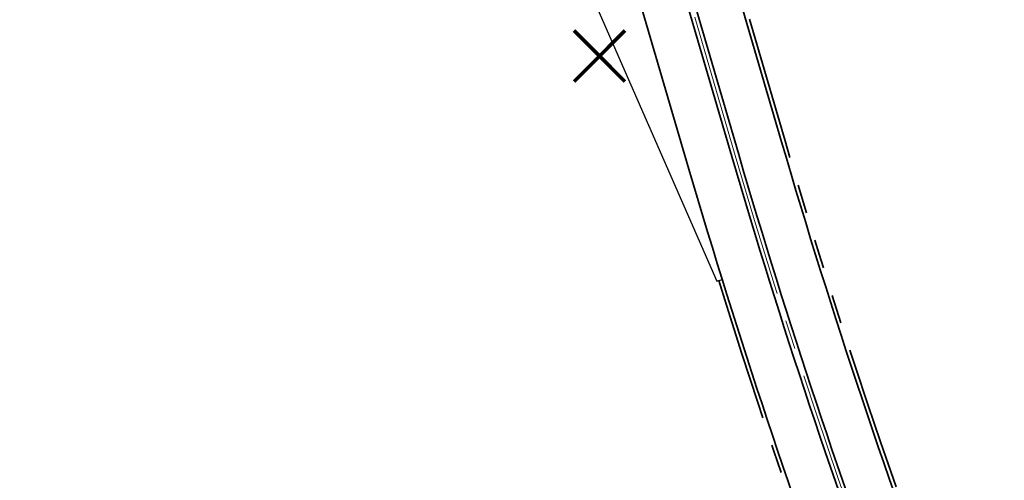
# Model space of a CAD drawing. Header units: metres. Extents: x 228628 to 230733, y 593242 to 595543.
# Tile 6 of 71: x 229949 to 230017, y 594135 to 594166. Entities that reach past the tile are written whole.
import ezdxf

# ---------------------------------------------------------------- set-up
doc = ezdxf.new("R2010")
doc.units = ezdxf.units.M
doc.linetypes.add('AM-AS', pattern=[16, 10, -2, 2, -2])
doc.linetypes.add('VH-RWSBAND', pattern=[24, 10, -2, 2, -2, 2, -2, 2, -2])
for name, color, linetype, lineweight in [('N-WE-AM-AS-G', 10, 'AM-AS', 18), ('N-WE-BC-BETONVORM-G', 50, 'Continuous', 25), ('N-WE-VH-KANTOPSLUITING_TROTTOIRBAND_RWS-G', 210, 'VH-RWSBAND', 35), ('N-WE-VH-KANTVERHARDING-G', 210, 'Continuous', 35), ('N-WE-VW-MARKERING_PUNTSTUK-G', 7, 'Continuous', 35), ('V-WE-GR-BOOM-fase1-G', 90, 'CONTINUOUS-V', 35)]:
    doc.layers.add(name, color=color, linetype=linetype, lineweight=lineweight)
doc.linetypes.add('CONTINUOUS-V', pattern='A,3.5,[24,NLCS.SHX,S=0.5,R=0,X=0,Y=0],3.5', length=7)

# ---------------------------------------------------------------- blocks, each defined once
blk = doc.blocks.new('te verwijderen boom fase 1')
at = {"layer": 'V-WE-GR-BOOM-fase1-G', "color": 1, "linetype": 'Continuous', "true_color": 0xff0000, "const_width": 0.25, "flags": 128}
for points in [[(-1.768, -1.768), (1.768, 1.768)], [(1.768, -1.768), (-1.768, 1.768)]]:
    blk.add_lwpolyline(points, dxfattribs=at)

msp = doc.modelspace()

# ---------------------------------------------------------------- linework, layer by layer
at = {"layer": 'N-WE-AM-AS-G'}
msp.add_lwpolyline([(230429.282, 593569.511, -0.016656), (230389.852, 593600.182), (230214.904, 593745.871, -0.110691), (230134.874, 593849.862), (230024.69, 594086.711, -0.037618), (229998.207, 594157.019), (229961.233, 594283.206, -0.001419), (229953.332, 594310.459), (229902.818, 594486.553, -0.031422), (229889.33, 594547.87), (229878.562, 594617.375, -0.074257), (229878.093, 594703.039), (229883.799, 594742.731)], format="xyb", dxfattribs=at)
at = {"layer": 'N-WE-BC-BETONVORM-G'}
msp.add_lwpolyline([(229979.02, 594210.59), (229978.636, 594210.478), (229983.451, 594184.796), (229988.513, 594167.522), (229996.919, 594148.304), (229997.301, 594148.423)], dxfattribs=at)
at = {"layer": 'N-WE-VH-KANTOPSLUITING_TROTTOIRBAND_RWS-G', "flags": 128}
for points in [[(229985.69, 594212.543), (230001.662, 594158.031, 0.022061), (230015.815, 594116.597, 0.022061)], [(229997.062, 594148.349, 0.014098), (230006.239, 594121.479, -0.238487), (230005.465, 594114.527, -0.175422), (230002.88, 594112.584, -0.175422)]]:
    msp.add_lwpolyline(points, format="xyb", dxfattribs=at)
at = {"layer": 'N-WE-VH-KANTVERHARDING-G'}
for points in [[(229927.229, 594347.963), (229930.941, 594335.022, 0.069911), (229942.474, 594309.123, -0.068486), (229964.59, 594259.836), (229994.992, 594156.077, 0.01807), (230006.474, 594121.566, -0.238487), (230005.674, 594114.39)], [(229959.369, 594344.551, 0.447881), (229957.944, 594340.308, -0.034083), (229965.646, 594324.368), (229960.968, 594322.489), (229960.885, 594322.695, -0.192204), (229960.881, 594323.436), (229961.398, 594324.748, 0.196997), (229961.387, 594325.506, 0.033468), (229953.73, 594340.59, 0.50579), (229952.928, 594340.668, 0.068276), (229951.403, 594338.418, 0.186753), (229950.755, 594331.228), (229956.456, 594311.355, 0.000898), (229961.433, 594294.12), (229964.448, 594284.148), (230001.422, 594157.961, 0.037618), (230027.727, 594088.124), (230137.912, 593851.275, 0.110691)]]:
    msp.add_lwpolyline(points, format="xyb", dxfattribs=at)
at = {"layer": 'N-WE-VW-MARKERING_PUNTSTUK-G'}
msp.add_lwpolyline([(229981.995, 594211.461), (229982.475, 594211.602), (229998.447, 594157.089, 0.01807), (230009.846, 594122.825), (230009.378, 594122.65, -0.01807), (229997.967, 594156.948)], format="xyb", close=True, dxfattribs=at)

# ---------------------------------------------------------------- block references
at = {"layer": 'V-WE-GR-BOOM-fase1-G'}
msp.add_blockref('te verwijderen boom fase 1', (229988.792, 594163.917), dxfattribs=at)

doc.saveas('drawing.dxf')
